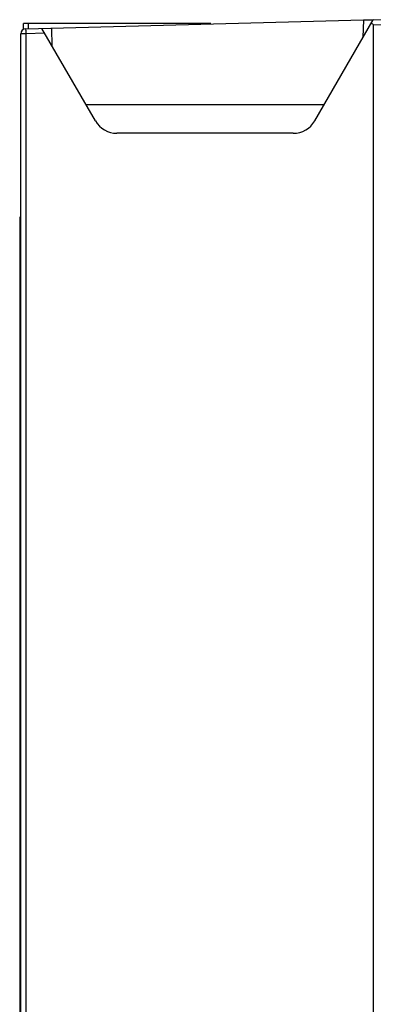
# Model space of a CAD drawing. Header units: inches. Extents: x 0 to 82.7, y 0 to 58.5.
# Tile 20 of 69: x 31.5 to 34.3, y 28.3 to 36.1. Entities that reach past the tile are written whole.
import ezdxf

# ---------------------------------------------------------------- set-up
doc = ezdxf.new("R2010")
doc.units = ezdxf.units.IN
doc.header["$LTSCALE"] = 4.547244
doc.header["$MEASUREMENT"] = 0
doc.layers.get('0').update_dxf_attribs({"linetype": 'CONTINUOUS'})

msp = doc.modelspace()

# ---------------------------------------------------------------- linework, layer by layer
at = {"color": 7, "linetype": 'CONTINUOUS'}
for p, q in [((31.5582, 36.0402), (31.5582, 36.0866)), ((33.051, 36.0866), (31.5582, 36.0866)), ((31.5768, 36.0456), (34.2648, 36.1159)), ((31.5975, 36.0864), (31.5975, 36.0456)), ((32.1317, 35.3109), (31.7056, 36.0489)), ((31.7881, 35.9061), (31.7843, 36.051)), ((33.8776, 35.3109), (34.3436, 36.118)), ((34.2648, 36.1159), (34.2611, 35.9752)), ((34.2669, 36.116), (34.3431, 36.118)), ((36.1567, 36.0864), (34.3436, 36.118)), ((34.3436, 36.0786), (34.3436, 19.6213)), ((34.3436, 36.0786), (36.1567, 36.047)), ((31.5385, 19.6944), (31.5385, 36.0062)), ((31.5768, 36.0062), (31.5385, 36.0062)), ((31.728, 36.0102), (31.5768, 36.0062)), ((31.5768, 36.0062), (31.5768, 19.6944)), ((32.0557, 35.4425), (33.9536, 35.4425)), ((33.7071, 35.2125), (32.3022, 35.2125)), ((31.529, 34.5432), (31.529, 22.0526)), ((31.5385, 34.5432), (31.529, 34.5432))]:
    msp.add_line(p, q, dxfattribs=at)
for centre, radius, start, end in [((31.5778, 36.0062), 0.0394, 91.5, 180), ((32.3022, 35.4093), 0.1969, 210, 270), ((33.7071, 35.4093), 0.1969, 270, 330)]:
    msp.add_arc(centre, radius, start, end, dxfattribs=at)
for points, knots in [([(31.5768, 36.0456), (31.5766, 36.0455), (31.5768, 36.044), (31.5761, 36.0409), (31.5765, 36.0323), (31.5764, 36.0206), (31.5767, 36.0112), (31.5768, 36.0062)], [0, 0, 0, 0, 0.019909, 0.076898, 0.293571, 0.617679, 1, 1, 1, 1]), ([(34.3436, 36.0786), (34.3424, 36.0817), (34.3349, 36.0844), (34.3288, 36.086), (34.3256, 36.0868)], [0, 0, 0, 0, 0.497074, 1, 1, 1, 1])]:
    msp.add_open_spline(points, degree=3, knots=knots, dxfattribs=at)

doc.saveas('drawing.dxf')
